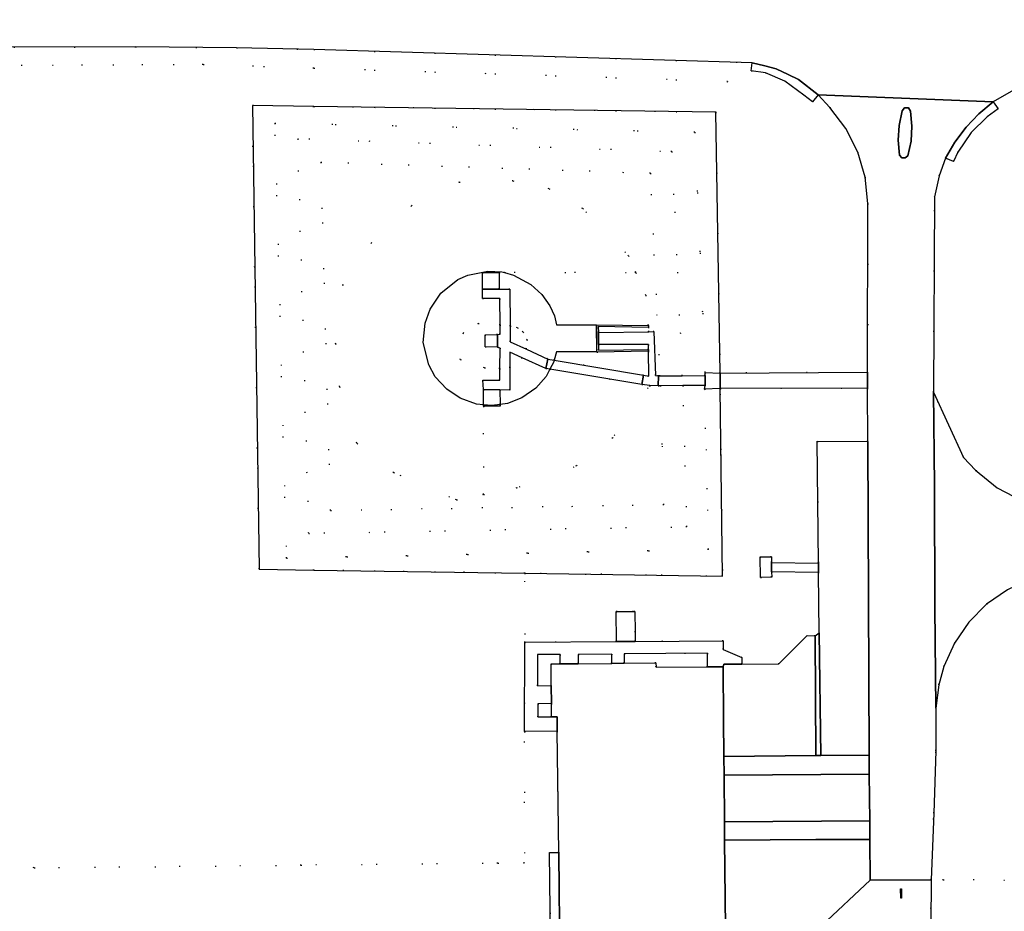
# Model space of a CAD drawing. Header units: metres. Extents: x 174791 to 179073, y 406431 to 409043.
# Tile 35 of 256: x 175469 to 175574, y 407853 to 407948. Entities that reach past the tile are written whole.
import ezdxf

# ---------------------------------------------------------------- set-up
doc = ezdxf.new("R2010")
doc.units = ezdxf.units.M
doc.linetypes.add('DOT', pattern=[6.35, 0, -6.35])
for name, color, linetype in [('ondersteunendwegdeel_verkeerseiland', 254, 'Continuous'), ('panden', 254, 'Continuous'), ('panden_ondergronds', 254, 'Continuous'), ('scheiding_doorgang', 254, 'Continuous'), ('scheiding_faunaraster', 254, 'Continuous'), ('terreindeelbegroeid', 254, 'DOT'), ('wegdeel_molgoot', 254, 'Continuous'), ('wegdeel_opstelplaats', 254, 'Continuous'), ('wegdeel_parkeervlak', 254, 'Continuous'), ('wegdeel_rijbaan', 254, 'Continuous'), ('wegdeel_rolbaan', 254, 'Continuous'), ('wegdeel_voetpad', 254, 'Continuous'), ('wegdeel_voetpad_op_trap', 254, 'Continuous'), ('weginrichtingselement_markering_vliegtuigverharding', 254, 'Continuous')]:
    doc.layers.add(name, color=color, linetype=linetype)

msp = doc.modelspace()

# ---------------------------------------------------------------- linework, layer by layer
at = {"layer": 'ondersteunendwegdeel_verkeerseiland'}
msp.add_polyline3d([(175563.19, 407933.562, 0), (175562.827, 407933.584, 0), (175562.574, 407933.846, 0), (175562.446, 407935.441, 0), (175562.54, 407937.039, 0), (175562.855, 407938.608, 0), (175563.118, 407938.924, 0), (175563.529, 407938.899, 0), (175563.753, 407938.555, 0), (175563.901, 407936.959, 0), (175563.807, 407935.36, 0), (175563.472, 407933.793, 0)], close=True, dxfattribs=at)
at = {"layer": 'panden'}
msp.add_polyline3d([(175548.891, 407890.339, 0), (175548.907, 407889.336, 0), (175548.916, 407888.754, 0), (175547.715, 407888.739, 0), (175547.68, 407890.923, 0), (175548.881, 407890.938, 0)], close=True, dxfattribs=at)
msp.add_polyline3d([(175526.271, 407848.026, 0), (175526.173, 407859.211, 0), (175526.171, 407859.36, 0), (175525.998, 407872.295, 0), (175525.983, 407873.845, 0), (175525.404, 407873.84, 0), (175525.39, 407875.249, 0), (175525.372, 407877.179, 0), (175525.349, 407879.489, 0), (175526.329, 407879.499, 0), (175528.259, 407879.517, 0), (175531.849, 407879.552, 0), (175533.169, 407879.565, 0), (175536.537, 407879.597, 0), (175536.561, 407879.151, 0), (175542.06, 407879.195, 0), (175543.739, 407879.198, 0), (175543.764, 407873.55, 0), (175543.805, 407869.589, 0), (175543.825, 407867.621, 0), (175543.875, 407862.629, 0), (175543.894, 407860.664, 0), (175544.003, 407848.244, 0)], dxfattribs=at)
at = {"layer": 'panden_ondergronds'}
msp.add_polyline3d([(175525.697, 407916.688, 0), (175525.945, 407915.74, 0), (175530.193, 407915.74, 0), (175530.193, 407912.84, 0), (175525.945, 407912.84, 0), (175525.682, 407911.951, 0), (175525.633, 407911.786, 0), (175525.213, 407910.978, 0), (175524.814, 407910.209, 0), (175523.708, 407908.963, 0), (175522.231, 407907.912, 0), (175520.69, 407907.322, 0), (175519.903, 407907.221, 0), (175519.005, 407907.105, 0), (175518.122, 407907.184, 0), (175517.397, 407907.248, 0), (175515.625, 407907.881, 0), (175514.225, 407908.844, 0), (175512.96, 407910.16, 0), (175512.274, 407911.463, 0), (175511.695, 407913.826, 0), (175511.882, 407915.906, 0), (175512.414, 407917.406, 0), (175513.576, 407919.112, 0), (175515.383, 407920.575, 0), (175516.445, 407921.05, 0), (175518.577, 407921.466, 0), (175520.098, 407921.383, 0), (175520.383, 407921.306, 0), (175521.329, 407921.048, 0), (175523.2, 407920.043, 0), (175524.373, 407918.954, 0), (175525.205, 407917.759, 0)], close=True, dxfattribs=at)
at = {"layer": 'scheiding_doorgang'}
msp.add_line((175543.428, 407908.927), (175543.41, 407910.564), dxfattribs=at)
at = {"layer": 'scheiding_faunaraster'}
for p, q in [((175542.943, 407938.432), (175500, 407939.061)), ((175543.41, 407910.564), (175542.943, 407938.432)), ((175500, 407889.521), (175522.551, 407889.191))]:
    msp.add_line(p, q, dxfattribs=at)
for points in [[(175500, 407939.061, 0), (175493.432, 407939.157, 0), (175494.144, 407889.607, 0), (175500, 407889.521, 0)], [(175522.551, 407889.191, 0), (175543.654, 407888.882, 0), (175543.428, 407908.927, 0)]]:
    msp.add_polyline3d(points, dxfattribs=at)
at = {"layer": 'terreindeelbegroeid'}
for points in [[(175403.461, 407945.267, 0), (175480.955, 407945.424, 0), (175491.738, 407945.326, 0), (175500, 407945.132, 0), (175546.821, 407943.734, 0), (175546.72, 407942.85, 0), (175548.261, 407942.65, 0), (175550.33, 407941.774, 0), (175552.338, 407940.281, 0), (175553.265, 407939.56, 0), (175553.871, 407940.315, 0), (175555.146, 407938.937, 0), (175556.839, 407936.695, 0), (175558.105, 407934.186, 0), (175558.902, 407931.492, 0), (175559.204, 407928.698, 0), (175559.172, 407910.655, 0), (175543.41, 407910.564, 0), (175542.943, 407938.432, 0), (175544.209, 407941.726, 0), (175500, 407943.161, 0), (175488.174, 407943.544, 0), (175407.571, 407943.111, 0)], [(175407.571, 407943.111, 0), (175488.174, 407943.544, 0), (175500, 407943.161, 0), (175544.209, 407941.726, 0), (175542.943, 407938.432, 0), (175500, 407939.061, 0), (175493.432, 407939.157, 0), (175494.144, 407889.607, 0), (175500, 407889.521, 0), (175522.551, 407889.191, 0), (175522.537, 407881.802, 0), (175522.518, 407872.262, 0), (175522.49, 407858.209, 0), (175519.651, 407858.215, 0), (175498.63, 407857.994, 0), (175470.124, 407857.693, 0), (175448.958, 407864.579, 0)], [(175576.501, 407899.282, 0), (175570.704, 407900.188, 0), (175569.406, 407901.563, 0), (175566.188, 407908.539, 0), (175566.31, 407929.386, 0), (175566.8, 407931.651, 0), (175567.492, 407933.526, 0), (175568.345, 407933.184, 0), (175568.793, 407934.165, 0), (175570.232, 407936.288, 0), (175571.941, 407937.967, 0), (175573.104, 407938.793, 0), (175572.565, 407939.568, 0), (175574.508, 407940.675, 0)], [(175577.002, 407856.395, 0), (175567.254, 407856.425, 0), (175565.94, 407856.422, 0), (175566.241, 407863.559, 0), (175566.47, 407870.213, 0), (175566.456, 407874.757, 0), (175566.76, 407877.259, 0), (175567.325, 407879.234, 0), (175568.435, 407881.707, 0), (175569.969, 407883.941, 0), (175571.878, 407885.866, 0), (175574.1, 407887.418, 0)], [(175448.958, 407864.579, 0), (175470.124, 407857.693, 0), (175498.63, 407857.994, 0), (175519.651, 407858.215, 0), (175522.49, 407858.209, 0), (175522.518, 407872.262, 0), (175525.998, 407872.295, 0), (175526.171, 407859.36, 0), (175525.197, 407859.357, 0), (175525.312, 407847.037, 0)], [(175565.896, 407846.898, 0), (175565.94, 407856.422, 0), (175567.254, 407856.425, 0), (175577.002, 407856.395, 0)]]:
    msp.add_polyline3d(points, dxfattribs=at)
for points in [[(175542.943, 407938.432, 0), (175543.41, 407910.564, 0), (175541.825, 407910.633, 0), (175540.715, 407936.315, 0), (175495.846, 407937.26, 0), (175497.071, 407890.794, 0), (175542.169, 407891.72, 0), (175541.755, 407908.869, 0), (175543.428, 407908.927, 0), (175543.654, 407888.882, 0), (175522.551, 407889.191, 0), (175500, 407889.521, 0), (175494.144, 407889.607, 0), (175493.432, 407939.157, 0), (175500, 407939.061, 0)], [(175541.825, 407910.633, 0), (175541.807, 407910.298, 0), (175539.368, 407910.28, 0), (175538.26, 407934.244, 0), (175498.277, 407935.594, 0), (175499.451, 407893.441, 0), (175539.857, 407894.146, 0), (175539.421, 407909.238, 0), (175541.816, 407909.256, 0), (175541.755, 407908.869, 0), (175542.169, 407891.72, 0), (175497.071, 407890.794, 0), (175495.846, 407937.26, 0), (175540.715, 407936.315, 0)], [(175539.368, 407910.28, 0), (175536.966, 407910.263, 0), (175535.965, 407931.92, 0), (175500.747, 407933.109, 0), (175501.784, 407895.882, 0), (175537.388, 407896.503, 0), (175537.021, 407909.22, 0), (175539.421, 407909.238, 0), (175539.857, 407894.146, 0), (175499.451, 407893.441, 0), (175498.277, 407935.594, 0), (175538.26, 407934.244, 0)], [(175536.966, 407910.263, 0), (175536.83, 407910.262, 0), (175536.511, 407910.322, 0), (175536.343, 407915, 0), (175535.803, 407914.991, 0), (175535.763, 407915.455, 0), (175535.745, 407915.655, 0), (175535.466, 407918.889, 0), (175534.408, 407921.318, 0), (175533.628, 407923.107, 0), (175528.736, 407928.142, 0), (175525.145, 407930.265, 0), (175521.274, 407931.109, 0), (175515.546, 407930.975, 0), (175510.424, 407928.452, 0), (175506.13, 407924.453, 0), (175503.094, 407919.989, 0), (175502.325, 407913.709, 0), (175502.758, 407909.123, 0), (175504.607, 407903.088, 0), (175508.512, 407899.955, 0), (175515.235, 407897.012, 0), (175518.137, 407897.589, 0), (175521.679, 407898.293, 0), (175528.066, 407900.658, 0), (175531.931, 407903.652, 0), (175535.893, 407909.234, 0), (175536.805, 407909.218, 0), (175537.021, 407909.22, 0), (175537.388, 407896.503, 0), (175501.784, 407895.882, 0), (175500.747, 407933.109, 0), (175535.965, 407931.92, 0)], [(175533.628, 407923.107, 0), (175534.408, 407921.318, 0), (175520.383, 407921.306, 0), (175519.802, 407921.305, 0), (175518.031, 407921.32, 0), (175518.026, 407919.552, 0), (175518.02, 407918.529, 0), (175519.868, 407918.536, 0), (175519.903, 407915.715, 0), (175517.566, 407915.884, 0), (175515.94, 407914.839, 0), (175515.642, 407912.01, 0), (175518.24, 407911.12, 0), (175519.864, 407911.045, 0), (175519.857, 407909.825, 0), (175518.064, 407909.812, 0), (175518.129, 407908.821, 0), (175518.122, 407907.184, 0), (175518.121, 407907.036, 0), (175518.137, 407897.589, 0), (175515.235, 407897.012, 0), (175508.512, 407899.955, 0), (175504.607, 407903.088, 0), (175502.758, 407909.123, 0), (175502.325, 407913.709, 0), (175503.094, 407919.989, 0), (175506.13, 407924.453, 0), (175510.424, 407928.452, 0), (175515.546, 407930.975, 0), (175521.274, 407931.109, 0), (175525.145, 407930.265, 0), (175528.736, 407928.142, 0)], [(175625.738, 407918.024, 0), (175624.232, 407917.905, 0), (175620.651, 407917.266, 0), (175617.221, 407916.054, 0), (175614.033, 407914.302, 0), (175591.39, 407899.503, 0), (175587.532, 407897.326, 0), (175584.521, 407896.238, 0), (175581.344, 407895.839, 0), (175578.448, 407896.09, 0), (175575.661, 407896.915, 0), (175573.019, 407898.304, 0), (175570.704, 407900.188, 0), (175576.501, 407899.282, 0), (175584.533, 407899.372, 0), (175587.269, 407901.032, 0), (175620.353, 407921.112, 0), (175625.711, 407923.2, 0)], [(175535.466, 407918.889, 0), (175535.745, 407915.655, 0), (175530.193, 407915.74, 0), (175530.23, 407912.81, 0), (175535.754, 407912.9, 0), (175535.779, 407910.232, 0), (175535.229, 407910.333, 0), (175525.682, 407911.951, 0), (175524.987, 407912.069, 0), (175522.709, 407913.139, 0), (175522.779, 407914.113, 0), (175522.357, 407914.96, 0), (175521.744, 407915.416, 0), (175520.969, 407915.588, 0), (175520.941, 407919.549, 0), (175519.814, 407919.55, 0), (175519.802, 407921.305, 0), (175520.383, 407921.306, 0), (175534.408, 407921.318, 0)], [(175519.903, 407915.715, 0), (175519.915, 407914.738, 0), (175519.627, 407914.683, 0), (175518.303, 407914.666, 0), (175518.319, 407913.372, 0), (175519.629, 407913.349, 0), (175519.893, 407913.247, 0), (175519.864, 407911.045, 0), (175518.24, 407911.12, 0), (175515.642, 407912.01, 0), (175515.94, 407914.839, 0), (175517.566, 407915.884, 0)], [(175522.709, 407913.139, 0), (175520.981, 407913.92, 0), (175520.969, 407915.588, 0), (175521.744, 407915.416, 0), (175522.357, 407914.96, 0), (175522.779, 407914.113, 0)], [(175535.763, 407915.455, 0), (175535.803, 407914.991, 0), (175530.404, 407914.899, 0), (175530.396, 407915.537, 0)], [(175522.274, 407912.203, 0), (175520.952, 407911.123, 0), (175520.958, 407912.811, 0)], [(175535.751, 407913.1, 0), (175530.428, 407913.013, 0), (175530.42, 407913.624, 0), (175535.747, 407913.629, 0)], [(175524.778, 407911.05, 0), (175525.213, 407910.978, 0), (175535.048, 407909.355, 0), (175535.893, 407909.234, 0), (175531.931, 407903.652, 0), (175528.066, 407900.658, 0), (175521.679, 407898.293, 0), (175518.137, 407897.589, 0), (175518.121, 407907.036, 0), (175519.906, 407907.035, 0), (175519.903, 407907.221, 0), (175519.879, 407908.778, 0), (175520.942, 407908.751, 0), (175520.952, 407911.123, 0), (175522.274, 407912.203, 0)], [(175559.176, 407903.264, 0), (175553.794, 407903.3, 0), (175553.917, 407890.247, 0), (175548.891, 407890.339, 0), (175548.881, 407890.938, 0), (175547.68, 407890.923, 0), (175547.715, 407888.739, 0), (175548.916, 407888.754, 0), (175548.907, 407889.336, 0), (175553.926, 407889.274, 0), (175553.987, 407882.819, 0), (175553.569, 407882.499, 0), (175552.701, 407882.518, 0), (175549.698, 407879.489, 0), (175545.741, 407879.471, 0), (175545.735, 407880.174, 0), (175543.726, 407881.048, 0), (175543.717, 407881.968, 0), (175534.337, 407881.894, 0), (175534.329, 407882.894, 0), (175534.312, 407885.096, 0), (175534.142, 407885.096, 0), (175532.412, 407885.082, 0), (175532.311, 407885.081, 0), (175532.337, 407881.879, 0), (175522.537, 407881.802, 0), (175522.551, 407889.191, 0), (175543.654, 407888.882, 0), (175543.428, 407908.927, 0), (175559.162, 407908.969, 0)], [(175526.329, 407879.499, 0), (175525.349, 407879.489, 0), (175525.372, 407877.179, 0), (175523.912, 407877.165, 0), (175523.88, 407880.485, 0), (175526.32, 407880.499, 0)], [(175531.849, 407879.552, 0), (175528.259, 407879.517, 0), (175528.249, 407880.517, 0), (175531.839, 407880.552, 0)], [(175542.06, 407879.195, 0), (175536.561, 407879.151, 0), (175536.537, 407879.597, 0), (175533.169, 407879.565, 0), (175533.159, 407880.565, 0), (175542.049, 407880.65, 0)], [(175525.404, 407873.84, 0), (175523.944, 407873.825, 0), (175523.93, 407875.235, 0), (175525.39, 407875.249, 0)]]:
    msp.add_polyline3d(points, close=True, dxfattribs=at)
at = {"layer": 'wegdeel_molgoot'}
msp.add_polyline3d([(175554.176, 407869.704, 0), (175553.635, 407869.695, 0), (175553.569, 407882.499, 0), (175553.987, 407882.819, 0)], close=True, dxfattribs=at)
at = {"layer": 'wegdeel_opstelplaats'}
for points in [[(175535.745, 407915.655, 0), (175535.763, 407915.455, 0), (175530.396, 407915.537, 0), (175530.404, 407914.899, 0), (175530.42, 407913.624, 0), (175530.428, 407913.013, 0), (175535.751, 407913.1, 0), (175535.754, 407912.9, 0), (175530.23, 407912.81, 0), (175530.193, 407915.74, 0)], [(175553.569, 407882.499, 0), (175553.635, 407869.695, 0), (175543.805, 407869.589, 0), (175543.764, 407873.55, 0), (175543.739, 407879.198, 0), (175543.794, 407879.463, 0), (175545.741, 407879.471, 0), (175549.698, 407879.489, 0), (175552.701, 407882.518, 0)], [(175559.417, 407860.718, 0), (175559.439, 407856.371, 0), (175554.285, 407851.532, 0), (175554.324, 407851.358, 0), (175553.814, 407851.355, 0), (175553.76, 407851.668, 0), (175544.078, 407842.923, 0), (175543.968, 407842.922, 0), (175543.883, 407847.145, 0), (175544.034, 407847.175, 0), (175544.003, 407848.244, 0), (175543.894, 407860.664, 0), (175553.625, 407860.722, 0), (175554.144, 407860.725, 0)]]:
    msp.add_polyline3d(points, close=True, dxfattribs=at)
at = {"layer": 'wegdeel_parkeervlak'}
for points in [[(175519.802, 407921.305, 0), (175519.814, 407919.55, 0), (175518.026, 407919.552, 0), (175518.031, 407921.32, 0)], [(175519.629, 407913.349, 0), (175518.319, 407913.372, 0), (175518.303, 407914.666, 0), (175519.627, 407914.683, 0)], [(175519.879, 407908.778, 0), (175519.903, 407907.221, 0), (175519.906, 407907.035, 0), (175518.121, 407907.036, 0), (175518.122, 407907.184, 0), (175518.129, 407908.821, 0)], [(175559.176, 407903.264, 0), (175559.345, 407869.742, 0), (175554.176, 407869.704, 0), (175553.987, 407882.819, 0), (175553.926, 407889.274, 0), (175553.917, 407890.247, 0), (175553.794, 407903.3, 0)]]:
    msp.add_polyline3d(points, close=True, dxfattribs=at)
at = {"layer": 'wegdeel_rijbaan'}
msp.add_polyline3d([(175653.918, 407949.331, 0), (175653.941, 407942.601, 0), (175580.409, 407942.358, 0), (175578.469, 407942.05, 0), (175576.576, 407941.526, 0), (175574.508, 407940.675, 0), (175572.565, 407939.568, 0), (175553.871, 407940.315, 0), (175551.767, 407941.922, 0), (175550.684, 407942.461, 0), (175549.385, 407943.077, 0), (175548.19, 407943.398, 0), (175546.821, 407943.734, 0), (175500, 407945.132, 0), (175491.738, 407945.326, 0), (175480.955, 407945.424, 0), (175403.461, 407945.267, 0), (175274.829, 407944.546, 0), (175223.018, 407944.256, 0), (175152.195, 407943.898, 0), (175141.675, 407943.897, 0), (175141.674, 407949.784, 0)], dxfattribs=at)
for points in [[(175553.871, 407940.315, 0), (175553.265, 407939.56, 0), (175552.338, 407940.281, 0), (175550.33, 407941.774, 0), (175548.261, 407942.65, 0), (175546.72, 407942.85, 0), (175546.821, 407943.734, 0), (175548.19, 407943.398, 0), (175549.385, 407943.077, 0), (175550.684, 407942.461, 0), (175551.767, 407941.922, 0)], [(175572.565, 407939.568, 0), (175571.052, 407938.286, 0), (175569.694, 407936.842, 0), (175568.496, 407935.243, 0), (175567.492, 407933.526, 0), (175566.8, 407931.651, 0), (175566.31, 407929.386, 0), (175566.188, 407908.539, 0), (175566.297, 407898.56, 0), (175566.364, 407885.555, 0), (175566.456, 407874.757, 0), (175566.47, 407870.213, 0), (175566.241, 407863.559, 0), (175565.94, 407856.422, 0), (175559.439, 407856.371, 0), (175559.417, 407860.718, 0), (175559.408, 407862.739, 0), (175559.342, 407867.732, 0), (175559.345, 407869.742, 0), (175559.176, 407903.264, 0), (175559.162, 407908.969, 0), (175559.172, 407910.655, 0), (175559.204, 407928.698, 0), (175558.902, 407931.492, 0), (175558.105, 407934.186, 0), (175556.839, 407936.695, 0), (175555.146, 407938.937, 0), (175553.871, 407940.315, 0)], [(175567.492, 407933.526, 0), (175568.496, 407935.243, 0), (175569.694, 407936.842, 0), (175571.052, 407938.286, 0), (175572.565, 407939.568, 0), (175573.104, 407938.793, 0), (175571.941, 407937.967, 0), (175570.232, 407936.288, 0), (175568.793, 407934.165, 0), (175568.345, 407933.184, 0)], [(175562.827, 407933.584, 0), (175563.19, 407933.562, 0), (175563.472, 407933.793, 0), (175563.807, 407935.36, 0), (175563.901, 407936.959, 0), (175563.753, 407938.555, 0), (175563.529, 407938.899, 0), (175563.118, 407938.924, 0), (175562.855, 407938.608, 0), (175562.54, 407937.039, 0), (175562.446, 407935.441, 0), (175562.574, 407933.846, 0)], [(175519.814, 407919.55, 0), (175520.941, 407919.549, 0), (175520.969, 407915.588, 0), (175520.981, 407913.92, 0), (175522.709, 407913.139, 0), (175524.987, 407912.069, 0), (175524.778, 407911.05, 0), (175522.274, 407912.203, 0), (175520.958, 407912.811, 0), (175520.952, 407911.123, 0), (175520.942, 407908.751, 0), (175519.879, 407908.778, 0), (175518.129, 407908.821, 0), (175518.064, 407909.812, 0), (175519.857, 407909.825, 0), (175519.864, 407911.045, 0), (175519.893, 407913.247, 0), (175519.629, 407913.349, 0), (175519.627, 407914.683, 0), (175519.915, 407914.738, 0), (175519.903, 407915.715, 0), (175519.868, 407918.536, 0), (175518.02, 407918.529, 0), (175518.026, 407919.552, 0)], [(175536.83, 407910.262, 0), (175536.805, 407909.218, 0), (175535.893, 407909.234, 0), (175535.048, 407909.355, 0), (175535.229, 407910.333, 0), (175535.779, 407910.232, 0), (175535.754, 407912.9, 0), (175535.751, 407913.1, 0), (175535.747, 407913.629, 0), (175530.42, 407913.624, 0), (175530.404, 407914.899, 0), (175535.803, 407914.991, 0), (175536.343, 407915, 0), (175536.511, 407910.322, 0)], [(175570.704, 407900.188, 0), (175573.019, 407898.304, 0), (175575.661, 407896.915, 0), (175578.448, 407896.09, 0), (175581.344, 407895.839, 0), (175581.439, 407889.644, 0), (175578.893, 407889.263, 0), (175576.429, 407888.515, 0), (175574.1, 407887.418, 0), (175571.878, 407885.866, 0), (175569.969, 407883.941, 0), (175568.435, 407881.707, 0), (175567.325, 407879.234, 0), (175566.76, 407877.259, 0), (175566.456, 407874.757, 0), (175566.364, 407885.555, 0), (175566.297, 407898.56, 0), (175566.188, 407908.539, 0), (175569.406, 407901.563, 0)], [(175559.342, 407867.732, 0), (175543.825, 407867.621, 0), (175543.805, 407869.589, 0), (175553.635, 407869.695, 0), (175554.176, 407869.704, 0), (175559.345, 407869.742, 0)], [(175559.408, 407862.739, 0), (175543.875, 407862.629, 0), (175543.825, 407867.621, 0), (175559.342, 407867.732, 0)], [(175559.417, 407860.718, 0), (175554.144, 407860.725, 0), (175553.625, 407860.722, 0), (175543.894, 407860.664, 0), (175543.875, 407862.629, 0), (175559.408, 407862.739, 0)]]:
    msp.add_polyline3d(points, close=True, dxfattribs=at)
at = {"layer": 'wegdeel_rolbaan'}
msp.add_polyline3d([(175554.285, 407851.532, 0), (175559.439, 407856.371, 0), (175565.94, 407856.422, 0), (175565.896, 407846.898, 0)], dxfattribs=at)
at = {"layer": 'wegdeel_voetpad'}
for points in [[(175543.41, 407910.564, 0), (175543.428, 407908.927, 0), (175541.755, 407908.869, 0), (175541.816, 407909.256, 0), (175541.807, 407910.298, 0), (175541.825, 407910.633, 0)], [(175559.162, 407908.969, 0), (175543.428, 407908.927, 0), (175543.41, 407910.564, 0), (175559.172, 407910.655, 0)], [(175553.917, 407890.247, 0), (175553.926, 407889.274, 0), (175548.907, 407889.336, 0), (175548.891, 407890.339, 0)], [(175534.337, 407881.894, 0), (175532.337, 407881.879, 0), (175532.311, 407885.081, 0), (175532.412, 407885.082, 0), (175534.142, 407885.096, 0), (175534.312, 407885.096, 0), (175534.329, 407882.894, 0)], [(175545.741, 407879.471, 0), (175543.794, 407879.463, 0), (175543.739, 407879.198, 0), (175542.06, 407879.195, 0), (175542.049, 407880.65, 0), (175533.159, 407880.565, 0), (175533.169, 407879.565, 0), (175531.849, 407879.552, 0), (175531.839, 407880.552, 0), (175528.249, 407880.517, 0), (175528.259, 407879.517, 0), (175526.329, 407879.499, 0), (175526.32, 407880.499, 0), (175523.88, 407880.485, 0), (175523.912, 407877.165, 0), (175525.372, 407877.179, 0), (175525.39, 407875.249, 0), (175523.93, 407875.235, 0), (175523.944, 407873.825, 0), (175525.404, 407873.84, 0), (175525.983, 407873.845, 0), (175525.998, 407872.295, 0), (175522.518, 407872.262, 0), (175522.537, 407881.802, 0), (175532.337, 407881.879, 0), (175534.337, 407881.894, 0), (175543.717, 407881.968, 0), (175543.726, 407881.048, 0), (175545.735, 407880.174, 0)], [(175544.003, 407848.244, 0), (175544.034, 407847.175, 0), (175543.883, 407847.145, 0), (175543.968, 407842.922, 0), (175541.478, 407842.898, 0), (175541.453, 407847.131, 0), (175525.312, 407847.037, 0), (175525.197, 407859.357, 0), (175526.171, 407859.36, 0), (175526.173, 407859.211, 0), (175526.271, 407848.026, 0), (175536.739, 407848.102, 0), (175536.738, 407848.182, 0)]]:
    msp.add_polyline3d(points, close=True, dxfattribs=at)
at = {"layer": 'wegdeel_voetpad_op_trap'}
for points in [[(175535.229, 407910.333, 0), (175535.048, 407909.355, 0), (175525.213, 407910.978, 0), (175524.778, 407911.05, 0), (175524.987, 407912.069, 0), (175525.682, 407911.951, 0)], [(175541.816, 407909.256, 0), (175539.421, 407909.238, 0), (175537.021, 407909.22, 0), (175536.805, 407909.218, 0), (175536.83, 407910.262, 0), (175536.966, 407910.263, 0), (175539.368, 407910.28, 0), (175541.807, 407910.298, 0)]]:
    msp.add_polyline3d(points, close=True, dxfattribs=at)
at = {"layer": 'weginrichtingselement_markering_vliegtuigverharding'}
msp.add_polyline3d([(175562.674, 407855.459, 0), (175562.773, 407855.462, 0), (175562.804, 407854.456, 0), (175562.703, 407854.453, 0), (175562.674, 407855.459, 0)], dxfattribs=at)

doc.saveas('drawing.dxf')
